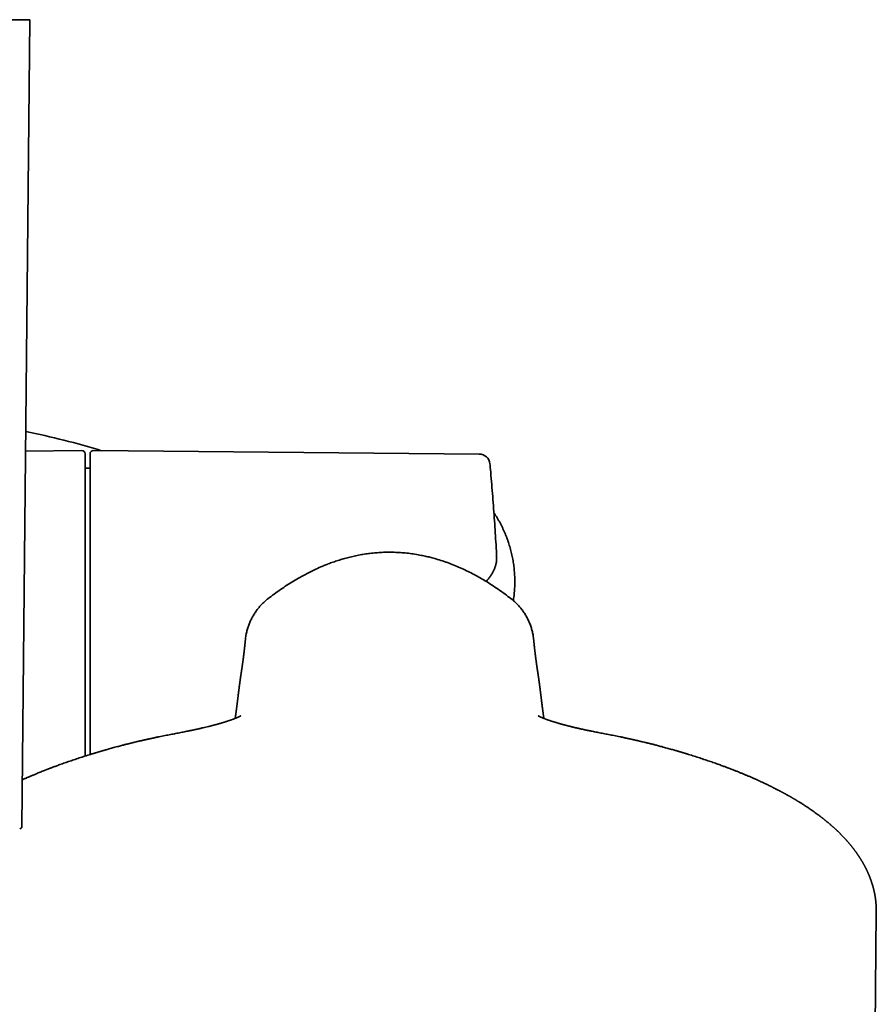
# Model space of a CAD drawing. Header units: millimetres. Extents: x 8 to 768, y 12 to 1489.
# Tile 7 of 13: x 401 to 480, y 623 to 715. Entities that reach past the tile are written whole.
import ezdxf

# ---------------------------------------------------------------- set-up
doc = ezdxf.new("R2010")
doc.units = ezdxf.units.MM

msp = doc.modelspace()

# ---------------------------------------------------------------- linework, layer by layer
at = {"color": 7, "linetype": 'Continuous', "lineweight": 35}
for p, q in [((400.889, 639.923), (401.622, 714.826)), ((406.47, 674.821), (401.23, 674.776)), ((443.352, 674.507), (407.525, 674.82)), ((407.222, 673.201), (406.772, 673.201)), ((435.022, 665.392), (435.022, 665.399)), ((444.962, 664.977), (444.962, 664.977)), ((414.337, 648.399), (413.618, 648.255)), ((456.427, 648.255), (455.708, 648.399)), ((480.026, 612.366), (480.211, 632.01))]:
    msp.add_line(p, q, dxfattribs=at)
for centre, radius, start, end in [((386.872, 605.025), 73, 72.9406, 78.64267), ((406.472, 674.521), 0.3, 0, 90.5), ((407.522, 674.52), 0.3, 89.5, 180), ((443.344, 673.507), 1, 5.21815, 89.5), ((386.872, 605.025), 73, 131.08844, 351.7655), ((400.689, 639.925), 0.2, 270, 359.43903)]:
    msp.add_arc(centre, radius, start, end, dxfattribs=at)
for points, knots in [([(401.622, 714.825), (401.621, 714.825), (401.617, 714.825), (401.586, 714.825), (401.537, 714.825), (401.467, 714.825), (401.379, 714.825), (401.264, 714.825), (401.119, 714.825), (400.94, 714.825), (400.735, 714.825), (400.516, 714.825), (400.287, 714.825), (400.053, 714.825), (399.801, 714.825), (399.532, 714.825), (399.246, 714.825), (398.925, 714.825), (398.566, 714.825), (398.167, 714.825), (397.746, 714.825), (397.328, 714.825), (396.915, 714.825), (396.513, 714.825), (396.097, 714.825), (395.669, 714.825), (395.229, 714.825), (394.751, 714.825), (394.233, 714.825), (393.674, 714.825), (393.102, 714.825), (392.548, 714.825), (392.015, 714.825), (391.505, 714.825), (390.988, 714.825), (390.467, 714.825), (389.94, 714.825), (389.377, 714.825), (388.779, 714.825), (388.146, 714.825), (387.51, 714.825), (386.905, 714.825), (386.332, 714.825), (385.792, 714.825), (385.253, 714.825), (384.717, 714.825), (384.184, 714.825), (383.623, 714.825), (383.035, 714.825), (382.423, 714.825), (381.82, 714.825), (381.256, 714.825), (380.731, 714.825), (380.243, 714.825), (379.765, 714.825), (379.296, 714.825), (378.837, 714.825), (378.363, 714.825), (377.875, 714.825), (377.379, 714.825), (376.9, 714.825), (376.463, 714.825), (376.065, 714.825), (375.704, 714.825), (375.359, 714.825), (375.028, 714.825), (374.714, 714.825), (374.398, 714.825), (374.085, 714.825), (373.779, 714.825), (373.498, 714.825), (373.254, 714.825), (373.044, 714.825), (372.865, 714.825), (372.705, 714.825), (372.564, 714.825), (372.442, 714.825), (372.333, 714.825), (372.241, 714.825), (372.173, 714.825), (372.13, 714.825), (372.125, 714.825), (372.122, 714.825)], [0, 0, 0, 0, 0.011667, 0.023334, 0.035, 0.046667, 0.058334, 0.070001, 0.083751, 0.0975, 0.11125, 0.125, 0.136667, 0.148334, 0.16, 0.171667, 0.183334, 0.195001, 0.208751, 0.2225, 0.23625, 0.25, 0.261667, 0.273334, 0.285, 0.296667, 0.308334, 0.320001, 0.333751, 0.3475, 0.36125, 0.375, 0.386667, 0.398334, 0.41, 0.421667, 0.433334, 0.445001, 0.458751, 0.4725, 0.48625, 0.5, 0.511667, 0.523334, 0.535, 0.546667, 0.558334, 0.570001, 0.583751, 0.5975, 0.61125, 0.625, 0.636667, 0.648334, 0.66, 0.671667, 0.683334, 0.695001, 0.708751, 0.7225, 0.73625, 0.75, 0.761667, 0.773334, 0.785, 0.796667, 0.808334, 0.820001, 0.833751, 0.8475, 0.86125, 0.875, 0.886667, 0.898334, 0.91, 0.921667, 0.933334, 0.945001, 0.958751, 0.9725, 0.98625, 1, 1, 1, 1]), ([(406.772, 646.469), (406.772, 646.515), (406.772, 646.666), (406.772, 646.927), (406.772, 647.249), (406.772, 647.651), (406.772, 648.134), (406.772, 648.701), (406.772, 649.273), (406.772, 649.808), (406.772, 650.306), (406.772, 650.766), (406.772, 651.22), (406.772, 651.729), (406.772, 652.294), (406.772, 652.924), (406.772, 653.556), (406.772, 654.19), (406.772, 654.802), (406.772, 655.39), (406.772, 655.955), (406.772, 656.518), (406.772, 657.04), (406.772, 657.52), (406.772, 657.96), (406.772, 658.406), (406.772, 658.843), (406.772, 659.27), (406.772, 659.678), (406.772, 660.084), (406.772, 660.487), (406.772, 660.888), (406.772, 661.287), (406.772, 661.682), (406.772, 662.122), (406.772, 662.602), (406.772, 663.122), (406.772, 663.633), (406.772, 664.137), (406.772, 664.634), (406.772, 665.123), (406.772, 665.635), (406.772, 666.166), (406.772, 666.714), (406.772, 667.246), (406.772, 667.764), (406.772, 668.267), (406.772, 668.732), (406.772, 669.159), (406.772, 669.552), (406.772, 669.931), (406.772, 670.296), (406.772, 670.649), (406.772, 670.988), (406.772, 671.343), (406.772, 671.71), (406.772, 672.081), (406.772, 672.366), (406.772, 672.577), (406.772, 672.726), (406.772, 672.87), (406.772, 673.007), (406.772, 673.171), (406.772, 673.354), (406.772, 673.549), (406.772, 673.726), (406.772, 673.874), (406.772, 673.998), (406.772, 674.101), (406.772, 674.19), (406.772, 674.279), (406.772, 674.362), (406.772, 674.433), (406.772, 674.484), (406.772, 674.515), (406.772, 674.519), (406.772, 674.521)], [0, 0, 0, 0, 0.003867, 0.012719, 0.021582, 0.030459, 0.045623, 0.060757, 0.075876, 0.090994, 0.102881, 0.114782, 0.126705, 0.137963, 0.153992, 0.170004, 0.186014, 0.20204, 0.218099, 0.2324, 0.246677, 0.260941, 0.275205, 0.286419, 0.297646, 0.30889, 0.320791, 0.331415, 0.342028, 0.352635, 0.36324, 0.373848, 0.384464, 0.395094, 0.405741, 0.420137, 0.434504, 0.448854, 0.463199, 0.477551, 0.491923, 0.506325, 0.523476, 0.540588, 0.557681, 0.574775, 0.591892, 0.60905, 0.623754, 0.638427, 0.653082, 0.667731, 0.682388, 0.697066, 0.711776, 0.73058, 0.749341, 0.768085, 0.776924, 0.785769, 0.794621, 0.803484, 0.81236, 0.827524, 0.842659, 0.857778, 0.872896, 0.884782, 0.896684, 0.908607, 0.919866, 0.935896, 0.951908, 0.967918, 0.983943, 1, 1, 1, 1]), ([(407.222, 674.518), (407.222, 674.517), (407.222, 674.517), (407.222, 674.494), (407.222, 674.461), (407.222, 674.445)], [0, 0, 0, 0, 0.261452, 0.630363, 1, 1, 1, 1]), ([(407.222, 674.445), (407.222, 674.427), (407.222, 674.391), (407.222, 674.316), (407.222, 674.227), (407.222, 674.129), (407.222, 674.027), (407.222, 673.923), (407.222, 673.807), (407.222, 673.683), (407.222, 673.553), (407.222, 673.418), (407.222, 673.276), (407.222, 673.125), (407.222, 672.965), (407.222, 672.797), (407.222, 672.621), (407.222, 672.415), (407.222, 672.176), (407.222, 671.899), (407.222, 671.609), (407.222, 671.305), (407.222, 670.987), (407.222, 670.655), (407.222, 670.287), (407.222, 669.882), (407.222, 669.437), (407.222, 668.974), (407.222, 668.495), (407.222, 667.999), (407.222, 667.511), (407.222, 667.035), (407.222, 666.574), (407.222, 666.104), (407.222, 665.624), (407.222, 665.134), (407.222, 664.634), (407.222, 664.078), (407.222, 663.465), (407.222, 662.791), (407.222, 662.227), (407.222, 661.779), (407.222, 661.451), (407.222, 661.12), (407.222, 660.787), (407.222, 660.372), (407.222, 659.874), (407.222, 659.293), (407.222, 658.708), (407.222, 658.162), (407.222, 657.655), (407.222, 657.188), (407.222, 656.728), (407.222, 656.213), (407.222, 655.643), (407.222, 655.009), (407.222, 654.375), (407.222, 653.741), (407.222, 653.131), (407.222, 652.545), (407.222, 651.985), (407.222, 651.428), (407.222, 650.913), (407.222, 650.439), (407.222, 650.008), (407.222, 649.569), (407.222, 649.141), (407.222, 648.724), (407.222, 648.326), (407.222, 647.932), (407.222, 647.54), (407.222, 647.152), (407.222, 646.842), (407.222, 646.662), (407.222, 646.609)], [0, 0, 0, 0, 0.015014, 0.030001, 0.044975, 0.059947, 0.071718, 0.083501, 0.095303, 0.107795, 0.118947, 0.130087, 0.14122, 0.152352, 0.163487, 0.174631, 0.185789, 0.196965, 0.212076, 0.227157, 0.24222, 0.257278, 0.272343, 0.287428, 0.302546, 0.320549, 0.338511, 0.356453, 0.374397, 0.392364, 0.410375, 0.425809, 0.441211, 0.456594, 0.471972, 0.487357, 0.502764, 0.518205, 0.537943, 0.557636, 0.577312, 0.58659, 0.595873, 0.605165, 0.614469, 0.623786, 0.639703, 0.65559, 0.67146, 0.687329, 0.699807, 0.712299, 0.724814, 0.736632, 0.753457, 0.770264, 0.78707, 0.803892, 0.820748, 0.83576, 0.850747, 0.86572, 0.880692, 0.892463, 0.904248, 0.916051, 0.928543, 0.939695, 0.950835, 0.961969, 0.973101, 0.984236, 0.99538, 1, 1, 1, 1]), ([(444.964, 664.977), (444.96, 665.058), (444.938, 665.513), (444.891, 666.344), (444.824, 667.468), (444.749, 668.592), (444.668, 669.715), (444.581, 670.838), (444.488, 671.961), (444.407, 672.879), (444.355, 673.423), (444.339, 673.592)], [0, 0, 0, 0, 0.028032, 0.158419, 0.288806, 0.419193, 0.549581, 0.679968, 0.810355, 0.940743, 1, 1, 1, 1]), ([(446.516, 660.901), (446.519, 660.923), (446.537, 661.033), (446.563, 661.233), (446.594, 661.502), (446.617, 661.771), (446.635, 662.041), (446.646, 662.312), (446.651, 662.582), (446.65, 662.853), (446.642, 663.123), (446.628, 663.394), (446.607, 663.664), (446.58, 663.933), (446.547, 664.201), (446.508, 664.469), (446.462, 664.736), (446.41, 665.002), (446.352, 665.266), (446.288, 665.529), (446.218, 665.79), (446.141, 666.05), (446.058, 666.308), (445.97, 666.564), (445.875, 666.817), (445.775, 667.069), (445.668, 667.318), (445.556, 667.564), (445.438, 667.808), (445.315, 668.049), (445.185, 668.287), (445.051, 668.522), (444.91, 668.754), (444.798, 668.931), (444.731, 669.03), (444.715, 669.055)], [0, 0, 0, 0, 0.007491, 0.039176, 0.07086, 0.102544, 0.134228, 0.165912, 0.197596, 0.22928, 0.260965, 0.292649, 0.324333, 0.356017, 0.387701, 0.419385, 0.451069, 0.482753, 0.514438, 0.546122, 0.577806, 0.609491, 0.641176, 0.67286, 0.704545, 0.73623, 0.767915, 0.7996, 0.831285, 0.862971, 0.894656, 0.926342, 0.958028, 0.989714, 1, 1, 1, 1]), ([(423.733, 661.067), (423.924, 661.213), (424.307, 661.506), (424.897, 661.926), (425.498, 662.331), (426.112, 662.718), (426.684, 663.053), (427.209, 663.34), (427.685, 663.585), (428.219, 663.842), (428.622, 664.02), (428.889, 664.131), (428.963, 664.162), (429.036, 664.192), (429.11, 664.221), (429.184, 664.251), (429.258, 664.28), (429.457, 664.356), (429.786, 664.478), (430.253, 664.635), (430.736, 664.782), (431.238, 664.918), (431.756, 665.041), (432.281, 665.146), (432.81, 665.233), (433.345, 665.303), (433.892, 665.354), (434.453, 665.387), (434.831, 665.391), (435.022, 665.393)], [0, 0, 0, 0, 0.0586994, 0.1174874, 0.1763618, 0.2353276, 0.2943843, 0.3377522, 0.3811744, 0.4246534, 0.4821258, 0.488583, 0.4950413, 0.5015008, 0.5079615, 0.5144235, 0.5208867, 0.5273512, 0.566251, 0.6062279, 0.6472803, 0.6894092, 0.7326163, 0.7768989, 0.8196346, 0.8633247, 0.9079622, 0.9535278, 1, 1, 1, 1]), ([(435.022, 665.393), (435.215, 665.391), (435.603, 665.386), (436.189, 665.351), (436.783, 665.294), (437.384, 665.212), (437.934, 665.114), (438.434, 665.007), (438.883, 664.898), (439.382, 664.761), (439.755, 664.646), (440.004, 664.563), (440.082, 664.537), (440.16, 664.51), (440.238, 664.483), (440.316, 664.455), (440.569, 664.364), (440.995, 664.201), (441.586, 663.951), (442.167, 663.681), (442.738, 663.393), (443.299, 663.088), (443.882, 662.748), (444.487, 662.37), (445.109, 661.953), (445.718, 661.52), (446.114, 661.218), (446.312, 661.067)], [0, 0, 0, 0, 0.046837, 0.094473, 0.142883, 0.192042, 0.241944, 0.279008, 0.316464, 0.35431, 0.404857, 0.411526, 0.418206, 0.424898, 0.4316, 0.438315, 0.44504, 0.4972, 0.549286, 0.601297, 0.653226, 0.705076, 0.756854, 0.817786, 0.878619, 0.939357, 1, 1, 1, 1]), ([(444.029, 662.722), (444.033, 662.726), (444.075, 662.771), (444.149, 662.856), (444.25, 662.978), (444.343, 663.101), (444.431, 663.224), (444.511, 663.347), (444.585, 663.471), (444.652, 663.595), (444.712, 663.719), (444.766, 663.843), (444.813, 663.968), (444.855, 664.092), (444.889, 664.217), (444.918, 664.342), (444.94, 664.467), (444.956, 664.593), (444.966, 664.719), (444.968, 664.844), (444.968, 664.931), (444.965, 664.975), (444.964, 664.978)], [0, 0, 0, 0, 0.006755, 0.069101, 0.130698, 0.191432, 0.251209, 0.309957, 0.367639, 0.424248, 0.479809, 0.534373, 0.588016, 0.640829, 0.69292, 0.744404, 0.795403, 0.846044, 0.896457, 0.946775, 0.997132, 1, 1, 1, 1]), ([(443.986, 662.678), (443.989, 662.681), (444.008, 662.699), (444.03, 662.722), (444.047, 662.742), (444.052, 662.748)], [0, 0, 0, 0, 0.134006, 0.75327, 1, 1, 1, 1]), ([(444.029, 662.722), (444.035, 662.729), (444.046, 662.74), (444.055, 662.751), (444.058, 662.755)], [0, 0, 0, 0, 0.624538, 1, 1, 1, 1]), ([(423.735, 661.07), (423.715, 661.055), (423.649, 661.003), (423.538, 660.911), (423.403, 660.793), (423.273, 660.669), (423.146, 660.542), (423.023, 660.409), (422.904, 660.273), (422.789, 660.133), (422.679, 659.988), (422.574, 659.84), (422.474, 659.688), (422.378, 659.533), (422.288, 659.374), (422.203, 659.213), (422.123, 659.048), (422.049, 658.881), (421.98, 658.71), (421.917, 658.538), (421.86, 658.363), (421.808, 658.187), (421.763, 658.008), (421.733, 657.875), (421.719, 657.801), (421.717, 657.787)], [0, 0, 0, 0, 0.01869, 0.064098, 0.109617, 0.15524, 0.200961, 0.246774, 0.292674, 0.338656, 0.384718, 0.430854, 0.477063, 0.523341, 0.569685, 0.616095, 0.662567, 0.709101, 0.755694, 0.802346, 0.849054, 0.89582, 0.942641, 0.989517, 1, 1, 1, 1]), ([(448.347, 657.683), (448.345, 657.694), (448.334, 657.766), (448.306, 657.899), (448.264, 658.082), (448.215, 658.263), (448.16, 658.443), (448.098, 658.622), (448.03, 658.798), (447.956, 658.972), (447.876, 659.144), (447.79, 659.313), (447.698, 659.479), (447.6, 659.642), (447.497, 659.802), (447.387, 659.959), (447.272, 660.112), (447.152, 660.261), (447.026, 660.406), (446.894, 660.547), (446.758, 660.684), (446.616, 660.816), (446.469, 660.943), (446.367, 661.027), (446.313, 661.068), (446.31, 661.07)], [0, 0, 0, 0, 0.007903, 0.054316, 0.100786, 0.147315, 0.193903, 0.240553, 0.287267, 0.334045, 0.38089, 0.427805, 0.474793, 0.521856, 0.568998, 0.616223, 0.663536, 0.710942, 0.758446, 0.806055, 0.853778, 0.901622, 0.949599, 0.997722, 1, 1, 1, 1]), ([(421.643, 657.284), (421.643, 657.28), (421.641, 657.266), (421.639, 657.244), (421.636, 657.217), (421.634, 657.193), (421.632, 657.171), (421.63, 657.151), (421.628, 657.133), (421.627, 657.118), (421.625, 657.104), (421.624, 657.092), (421.623, 657.082), (421.622, 657.07), (421.621, 657.056), (421.619, 657.037), (421.617, 657.015), (421.614, 656.989), (421.611, 656.962), (421.608, 656.933), (421.605, 656.904), (421.602, 656.874), (421.599, 656.843), (421.595, 656.81), (421.592, 656.779), (421.589, 656.75), (421.586, 656.721), (421.583, 656.694), (421.58, 656.669), (421.578, 656.645), (421.575, 656.621), (421.572, 656.596), (421.569, 656.569), (421.566, 656.542), (421.563, 656.513), (421.56, 656.484), (421.557, 656.457), (421.554, 656.431), (421.551, 656.404), (421.548, 656.378), (421.544, 656.345), (421.54, 656.307), (421.535, 656.263), (421.53, 656.221), (421.525, 656.18), (421.519, 656.13), (421.512, 656.07), (421.506, 656.014), (421.501, 655.974), (421.498, 655.947), (421.494, 655.92), (421.491, 655.893), (421.488, 655.868), (421.485, 655.844), (421.482, 655.818), (421.478, 655.792), (421.475, 655.769), (421.473, 655.747), (421.471, 655.729), (421.468, 655.712), (421.466, 655.696), (421.465, 655.682), (421.463, 655.669), (421.461, 655.658), (421.46, 655.647), (421.459, 655.637), (421.457, 655.626), (421.456, 655.614), (421.454, 655.602), (421.453, 655.588), (421.451, 655.574), (421.449, 655.558), (421.447, 655.542), (421.444, 655.525), (421.441, 655.497), (421.436, 655.459), (421.43, 655.413), (421.424, 655.368), (421.418, 655.328), (421.413, 655.29), (421.409, 655.257), (421.404, 655.224), (421.4, 655.192), (421.396, 655.161), (421.392, 655.131), (421.388, 655.102), (421.384, 655.075), (421.38, 655.051), (421.377, 655.029), (421.374, 655.006), (421.371, 654.983), (421.367, 654.959), (421.364, 654.934), (421.36, 654.906), (421.356, 654.877), (421.351, 654.844), (421.346, 654.811), (421.341, 654.777), (421.336, 654.743), (421.331, 654.705), (421.325, 654.664), (421.318, 654.619), (421.311, 654.573), (421.306, 654.535), (421.301, 654.504), (421.298, 654.482), (421.294, 654.46), (421.291, 654.439), (421.288, 654.419), (421.285, 654.398), (421.282, 654.377), (421.279, 654.357), (421.276, 654.337), (421.273, 654.319), (421.271, 654.302), (421.268, 654.286), (421.266, 654.272), (421.264, 654.259), (421.263, 654.248), (421.261, 654.238), (421.26, 654.228), (421.258, 654.217), (421.256, 654.203), (421.254, 654.188), (421.251, 654.172), (421.248, 654.155), (421.246, 654.136), (421.243, 654.116), (421.239, 654.094), (421.235, 654.068), (421.231, 654.036), (421.226, 654.002), (421.221, 653.968), (421.216, 653.937), (421.212, 653.908), (421.208, 653.882), (421.204, 653.857), (421.2, 653.831), (421.196, 653.804), (421.192, 653.776), (421.188, 653.745), (421.183, 653.713), (421.178, 653.678), (421.173, 653.643), (421.168, 653.609), (421.163, 653.57), (421.157, 653.526), (421.15, 653.478), (421.143, 653.43), (421.137, 653.382), (421.13, 653.335), (421.125, 653.297), (421.121, 653.269), (421.119, 653.25), (421.116, 653.231), (421.114, 653.212), (421.111, 653.194), (421.109, 653.175), (421.106, 653.156), (421.103, 653.135), (421.1, 653.112), (421.097, 653.087), (421.094, 653.062), (421.09, 653.034), (421.086, 653.006), (421.082, 652.976), (421.078, 652.944), (421.074, 652.913), (421.07, 652.882), (421.066, 652.852), (421.061, 652.814), (421.055, 652.767), (421.049, 652.716), (421.043, 652.67), (421.038, 652.628), (421.032, 652.585), (421.027, 652.542), (421.022, 652.499), (421.016, 652.458), (421.011, 652.418), (421.007, 652.382), (421.003, 652.352), (421, 652.327), (420.997, 652.303), (420.994, 652.279), (420.992, 652.257), (420.989, 652.237), (420.987, 652.218), (420.984, 652.2), (420.982, 652.181), (420.98, 652.16), (420.977, 652.138), (420.974, 652.114), (420.971, 652.088), (420.967, 652.061), (420.964, 652.033), (420.961, 652.006), (420.957, 651.976), (420.953, 651.945), (420.949, 651.913), (420.945, 651.881), (420.942, 651.855), (420.94, 651.833), (420.937, 651.815), (420.935, 651.796), (420.932, 651.776), (420.93, 651.754), (420.927, 651.731), (420.924, 651.708), (420.921, 651.684), (420.918, 651.659), (420.915, 651.636), (420.913, 651.615), (420.911, 651.597), (420.909, 651.582), (420.907, 651.569), (420.906, 651.557), (420.904, 651.546), (420.903, 651.536), (420.902, 651.525), (420.9, 651.512), (420.898, 651.497), (420.896, 651.479), (420.894, 651.461), (420.891, 651.439), (420.888, 651.415), (420.885, 651.391), (420.882, 651.367), (420.879, 651.344), (420.876, 651.323), (420.874, 651.303), (420.872, 651.284), (420.869, 651.265), (420.867, 651.245), (420.864, 651.224), (420.861, 651.201), (420.858, 651.176), (420.855, 651.15), (420.851, 651.123), (420.848, 651.096), (420.844, 651.069), (420.841, 651.043), (420.838, 651.019), (420.835, 650.996), (420.832, 650.972), (420.829, 650.946), (420.825, 650.917), (420.821, 650.887), (420.817, 650.856), (420.813, 650.825), (420.809, 650.795), (420.805, 650.767), (420.802, 650.741), (420.799, 650.716), (420.795, 650.692), (420.792, 650.667), (420.789, 650.641), (420.785, 650.613), (420.781, 650.585), (420.777, 650.556), (420.773, 650.525), (420.769, 650.491), (420.764, 650.457), (420.76, 650.424), (420.755, 650.392), (420.751, 650.359), (420.746, 650.325), (420.742, 650.291), (420.737, 650.257), (420.733, 650.223), (420.728, 650.189), (420.723, 650.153), (420.718, 650.117), (420.714, 650.085), (420.71, 650.058), (420.707, 650.036), (420.704, 650.015), (420.702, 649.996), (420.7, 649.979), (420.698, 649.969), (420.698, 649.965), (420.698, 649.964)], [0, 0, 0, 0, 0.001642, 0.005248, 0.008605, 0.011713, 0.014523, 0.017093, 0.019423, 0.021514, 0.023365, 0.024976, 0.026359, 0.027723, 0.02999, 0.032406, 0.035913, 0.039694, 0.043749, 0.048078, 0.052497, 0.056796, 0.061796, 0.066624, 0.071279, 0.075761, 0.080032, 0.083995, 0.087728, 0.091251, 0.094814, 0.098562, 0.102432, 0.106491, 0.11079, 0.115331, 0.119067, 0.122952, 0.126965, 0.130938, 0.134837, 0.14161, 0.148143, 0.154435, 0.160578, 0.16664, 0.17724, 0.187581, 0.191573, 0.195528, 0.199597, 0.203863, 0.207418, 0.211099, 0.214907, 0.218841, 0.222819, 0.225765, 0.228532, 0.231121, 0.233533, 0.235766, 0.237641, 0.239369, 0.24095, 0.242425, 0.244051, 0.245877, 0.247901, 0.249931, 0.252128, 0.254492, 0.257023, 0.259721, 0.262524, 0.269918, 0.277131, 0.284163, 0.291015, 0.296438, 0.301753, 0.306957, 0.312053, 0.317038, 0.321868, 0.326482, 0.330881, 0.334647, 0.338244, 0.341888, 0.345688, 0.349643, 0.353755, 0.358021, 0.363196, 0.368555, 0.374055, 0.379696, 0.385479, 0.391403, 0.398567, 0.405926, 0.413482, 0.421235, 0.424987, 0.428728, 0.432331, 0.43579, 0.439107, 0.442282, 0.445839, 0.449198, 0.452359, 0.455322, 0.458086, 0.460651, 0.463018, 0.465187, 0.466752, 0.468233, 0.469838, 0.471598, 0.473785, 0.476172, 0.478758, 0.481545, 0.48453, 0.487716, 0.491101, 0.494683, 0.500289, 0.505658, 0.510792, 0.51569, 0.519621, 0.523385, 0.526991, 0.530657, 0.534475, 0.538448, 0.542574, 0.54729, 0.55218, 0.557052, 0.561835, 0.56653, 0.573355, 0.579985, 0.586489, 0.592901, 0.599222, 0.605419, 0.60796, 0.610465, 0.612932, 0.615362, 0.617755, 0.620123, 0.622609, 0.625252, 0.62819, 0.6313, 0.634583, 0.638039, 0.641662, 0.645257, 0.649401, 0.65336, 0.657133, 0.660726, 0.664245, 0.671061, 0.677758, 0.682667, 0.687691, 0.69283, 0.697938, 0.702883, 0.707666, 0.712349, 0.717106, 0.719937, 0.722798, 0.72568, 0.728426, 0.730974, 0.733324, 0.735357, 0.737365, 0.739525, 0.741839, 0.744305, 0.747087, 0.750042, 0.753081, 0.75614, 0.75922, 0.76232, 0.766, 0.769654, 0.773104, 0.776336, 0.778369, 0.780348, 0.782456, 0.784714, 0.787122, 0.789681, 0.79223, 0.794912, 0.797718, 0.800392, 0.802822, 0.804642, 0.806297, 0.807786, 0.809109, 0.810267, 0.811317, 0.812507, 0.814006, 0.815707, 0.817608, 0.819709, 0.822011, 0.824811, 0.827606, 0.830264, 0.832786, 0.835171, 0.83742, 0.839532, 0.841508, 0.843687, 0.846055, 0.848632, 0.85142, 0.854417, 0.857531, 0.860511, 0.863619, 0.866548, 0.869299, 0.871872, 0.874309, 0.877513, 0.880867, 0.884373, 0.88803, 0.891745, 0.895208, 0.898473, 0.90154, 0.90441, 0.907286, 0.910305, 0.913467, 0.916772, 0.92022, 0.923811, 0.927409, 0.931833, 0.936083, 0.94016, 0.944137, 0.948268, 0.952572, 0.95705, 0.961306, 0.965696, 0.970216, 0.974868, 0.97965, 0.984521, 0.987634, 0.990564, 0.993313, 0.995879, 0.998264, 0.999726, 1, 1, 1, 1]), ([(421.645, 657.284), (421.646, 657.303), (421.657, 657.468), (421.687, 657.63), (421.714, 657.774)], [0, 0, 0, 0, 0.115105, 1, 1, 1, 1]), ([(448.346, 657.682), (448.359, 657.605), (448.383, 657.473), (448.395, 657.34), (448.399, 657.284)], [0, 0, 0, 0, 0.585535, 1, 1, 1, 1]), ([(449.347, 649.964), (449.347, 649.965), (449.346, 649.971), (449.345, 649.984), (449.342, 650.003), (449.339, 650.023), (449.337, 650.044), (449.333, 650.067), (449.33, 650.091), (449.327, 650.116), (449.323, 650.146), (449.318, 650.18), (449.313, 650.217), (449.308, 650.254), (449.303, 650.29), (449.299, 650.325), (449.294, 650.359), (449.29, 650.391), (449.285, 650.422), (449.281, 650.455), (449.276, 650.489), (449.272, 650.524), (449.267, 650.561), (449.262, 650.598), (449.258, 650.629), (449.254, 650.655), (449.251, 650.677), (449.249, 650.697), (449.246, 650.718), (449.243, 650.738), (449.24, 650.762), (449.237, 650.788), (449.233, 650.818), (449.229, 650.849), (449.225, 650.88), (449.221, 650.908), (449.218, 650.934), (449.215, 650.956), (449.212, 650.978), (449.209, 651), (449.206, 651.022), (449.204, 651.045), (449.201, 651.069), (449.197, 651.093), (449.194, 651.12), (449.191, 651.146), (449.187, 651.173), (449.184, 651.197), (449.181, 651.22), (449.179, 651.241), (449.176, 651.259), (449.174, 651.277), (449.172, 651.295), (449.169, 651.315), (449.167, 651.336), (449.164, 651.358), (449.161, 651.382), (449.158, 651.404), (449.156, 651.425), (449.153, 651.443), (449.151, 651.46), (449.149, 651.476), (449.147, 651.491), (449.146, 651.504), (449.144, 651.515), (449.143, 651.526), (449.142, 651.535), (449.141, 651.544), (449.14, 651.553), (449.138, 651.564), (449.137, 651.576), (449.135, 651.59), (449.133, 651.605), (449.131, 651.621), (449.129, 651.639), (449.127, 651.658), (449.124, 651.681), (449.121, 651.706), (449.118, 651.732), (449.115, 651.757), (449.112, 651.781), (449.109, 651.802), (449.107, 651.823), (449.104, 651.846), (449.101, 651.872), (449.097, 651.903), (449.093, 651.935), (449.089, 651.968), (449.085, 652.001), (449.081, 652.034), (449.077, 652.067), (449.073, 652.099), (449.069, 652.129), (449.066, 652.158), (449.063, 652.181), (449.06, 652.201), (449.058, 652.218), (449.056, 652.234), (449.054, 652.251), (449.052, 652.27), (449.049, 652.289), (449.047, 652.31), (449.044, 652.331), (449.041, 652.357), (449.037, 652.388), (449.033, 652.424), (449.028, 652.46), (449.023, 652.498), (449.018, 652.54), (449.013, 652.585), (449.007, 652.63), (449.001, 652.674), (448.996, 652.717), (448.991, 652.755), (448.987, 652.788), (448.983, 652.817), (448.979, 652.846), (448.976, 652.875), (448.972, 652.903), (448.969, 652.93), (448.965, 652.956), (448.962, 652.982), (448.958, 653.009), (448.955, 653.036), (448.951, 653.064), (448.947, 653.091), (448.944, 653.117), (448.941, 653.141), (448.938, 653.163), (448.935, 653.184), (448.932, 653.204), (448.929, 653.232), (448.924, 653.268), (448.918, 653.311), (448.912, 653.355), (448.906, 653.4), (448.9, 653.445), (448.893, 653.489), (448.887, 653.534), (448.881, 653.58), (448.875, 653.622), (448.869, 653.659), (448.865, 653.691), (448.86, 653.722), (448.856, 653.753), (448.852, 653.782), (448.848, 653.81), (448.844, 653.836), (448.84, 653.86), (448.837, 653.885), (448.833, 653.909), (448.829, 653.935), (448.825, 653.962), (448.821, 653.989), (448.817, 654.018), (448.813, 654.044), (448.809, 654.07), (448.806, 654.092), (448.802, 654.114), (448.799, 654.135), (448.796, 654.154), (448.794, 654.173), (448.791, 654.189), (448.789, 654.205), (448.787, 654.219), (448.785, 654.232), (448.783, 654.244), (448.781, 654.257), (448.779, 654.271), (448.776, 654.287), (448.774, 654.305), (448.771, 654.323), (448.768, 654.343), (448.765, 654.363), (448.762, 654.385), (448.758, 654.407), (448.755, 654.431), (448.751, 654.455), (448.748, 654.48), (448.744, 654.504), (448.74, 654.529), (448.737, 654.553), (448.733, 654.578), (448.729, 654.601), (448.725, 654.631), (448.72, 654.667), (448.714, 654.708), (448.708, 654.746), (448.703, 654.782), (448.698, 654.816), (448.693, 654.849), (448.689, 654.881), (448.684, 654.912), (448.68, 654.941), (448.676, 654.967), (448.673, 654.991), (448.67, 655.013), (448.667, 655.036), (448.663, 655.058), (448.66, 655.082), (448.657, 655.106), (448.653, 655.132), (448.649, 655.162), (448.644, 655.198), (448.639, 655.238), (448.633, 655.28), (448.627, 655.323), (448.621, 655.366), (448.616, 655.41), (448.61, 655.453), (448.605, 655.489), (448.602, 655.516), (448.599, 655.534), (448.597, 655.551), (448.595, 655.567), (448.593, 655.581), (448.591, 655.595), (448.59, 655.608), (448.588, 655.619), (448.587, 655.63), (448.586, 655.639), (448.585, 655.649), (448.583, 655.659), (448.582, 655.671), (448.58, 655.684), (448.578, 655.699), (448.576, 655.714), (448.574, 655.73), (448.572, 655.747), (448.57, 655.764), (448.568, 655.783), (448.565, 655.807), (448.561, 655.837), (448.557, 655.87), (448.553, 655.9), (448.55, 655.928), (448.546, 655.955), (448.542, 655.994), (448.535, 656.046), (448.528, 656.112), (448.521, 656.167), (448.516, 656.212), (448.512, 656.247), (448.508, 656.283), (448.503, 656.319), (448.499, 656.357), (448.495, 656.392), (448.492, 656.423), (448.489, 656.449), (448.486, 656.475), (448.483, 656.5), (448.48, 656.523), (448.478, 656.546), (448.475, 656.569), (448.473, 656.594), (448.47, 656.619), (448.467, 656.644), (448.465, 656.668), (448.462, 656.694), (448.459, 656.721), (448.456, 656.751), (448.452, 656.783), (448.449, 656.817), (448.445, 656.853), (448.441, 656.89), (448.437, 656.925), (448.434, 656.955), (448.432, 656.981), (448.429, 657.005), (448.427, 657.025), (448.426, 657.04), (448.425, 657.051), (448.424, 657.062), (448.423, 657.072), (448.422, 657.082), (448.421, 657.093), (448.419, 657.105), (448.418, 657.119), (448.416, 657.136), (448.415, 657.154), (448.413, 657.175), (448.41, 657.198), (448.408, 657.222), (448.405, 657.247), (448.403, 657.268), (448.402, 657.281), (448.402, 657.284)], [0, 0, 0, 0, 0.000305, 0.002603, 0.005087, 0.007758, 0.010616, 0.01366, 0.016891, 0.020219, 0.023489, 0.028595, 0.033546, 0.038341, 0.04298, 0.047447, 0.051666, 0.055718, 0.059617, 0.063601, 0.067829, 0.072231, 0.076803, 0.081308, 0.085583, 0.088256, 0.090831, 0.093306, 0.095685, 0.098113, 0.100684, 0.103957, 0.107435, 0.111117, 0.114808, 0.118348, 0.121023, 0.123605, 0.126094, 0.128539, 0.131142, 0.133657, 0.136319, 0.139128, 0.142084, 0.145182, 0.148147, 0.150911, 0.153473, 0.155834, 0.157772, 0.159696, 0.161757, 0.163954, 0.166287, 0.168758, 0.171364, 0.174108, 0.176238, 0.178288, 0.180198, 0.18197, 0.183602, 0.185095, 0.186375, 0.187531, 0.188564, 0.189477, 0.190434, 0.191648, 0.193017, 0.19454, 0.196217, 0.198048, 0.200034, 0.202173, 0.204414, 0.207543, 0.210494, 0.213265, 0.215859, 0.218274, 0.22051, 0.222676, 0.225838, 0.229219, 0.232818, 0.236507, 0.240242, 0.243948, 0.247624, 0.251261, 0.254703, 0.257896, 0.260841, 0.262784, 0.264601, 0.266435, 0.268415, 0.27054, 0.272768, 0.275136, 0.277558, 0.27996, 0.284197, 0.288367, 0.292485, 0.29669, 0.30186, 0.307209, 0.312589, 0.317842, 0.32297, 0.328037, 0.331482, 0.334961, 0.338472, 0.342037, 0.345768, 0.34883, 0.352007, 0.355298, 0.358703, 0.362111, 0.365735, 0.369167, 0.372409, 0.375459, 0.378318, 0.380986, 0.383605, 0.386268, 0.391832, 0.397583, 0.403492, 0.409487, 0.415562, 0.421609, 0.427785, 0.434128, 0.440639, 0.445072, 0.449579, 0.454028, 0.45832, 0.462456, 0.466434, 0.470042, 0.47351, 0.476958, 0.480556, 0.484304, 0.488317, 0.49249, 0.496823, 0.501315, 0.504957, 0.508609, 0.512063, 0.515311, 0.518413, 0.5213, 0.523973, 0.526431, 0.528675, 0.530704, 0.532518, 0.534618, 0.536949, 0.539511, 0.542305, 0.54533, 0.548586, 0.551868, 0.555356, 0.559049, 0.562949, 0.567054, 0.570964, 0.575039, 0.57913, 0.583168, 0.587154, 0.591086, 0.594966, 0.601942, 0.608741, 0.615363, 0.621126, 0.626747, 0.632226, 0.637562, 0.642707, 0.647639, 0.651689, 0.655584, 0.659324, 0.662913, 0.666553, 0.670298, 0.674209, 0.678287, 0.682533, 0.688806, 0.695253, 0.701873, 0.708666, 0.715635, 0.722309, 0.729145, 0.736146, 0.738941, 0.741711, 0.744321, 0.746765, 0.749041, 0.751151, 0.753093, 0.754869, 0.756477, 0.757919, 0.75927, 0.760734, 0.762617, 0.764673, 0.7669, 0.769299, 0.771668, 0.774183, 0.776844, 0.779652, 0.782503, 0.787915, 0.79308, 0.797482, 0.801687, 0.805697, 0.809662, 0.819262, 0.829088, 0.839139, 0.84425, 0.849441, 0.854792, 0.86031, 0.865996, 0.871848, 0.875875, 0.879812, 0.8836, 0.887239, 0.890728, 0.894068, 0.897259, 0.901147, 0.904913, 0.908556, 0.912147, 0.915951, 0.919994, 0.924276, 0.929229, 0.934392, 0.939764, 0.945346, 0.951139, 0.955198, 0.959025, 0.962618, 0.965976, 0.967641, 0.969242, 0.970778, 0.972249, 0.973656, 0.975088, 0.976764, 0.978694, 0.98088, 0.98332, 0.986016, 0.988966, 0.991982, 0.995225, 0.998695, 1, 1, 1, 1]), ([(421.17, 650.178), (421.165, 650.176), (421.154, 650.169), (421.134, 650.159), (421.112, 650.147), (421.094, 650.138), (421.075, 650.129), (421.054, 650.118), (421.03, 650.107), (421.008, 650.097), (420.991, 650.089), (420.975, 650.081), (420.957, 650.073), (420.935, 650.063), (420.91, 650.052), (420.883, 650.04), (420.855, 650.028), (420.823, 650.015), (420.787, 650), (420.746, 649.983), (420.704, 649.966), (420.666, 649.952), (420.631, 649.938), (420.596, 649.924), (420.548, 649.906), (420.489, 649.884), (420.421, 649.86), (420.351, 649.835), (420.279, 649.81), (420.202, 649.783), (420.12, 649.756), (420.037, 649.728), (419.962, 649.704), (419.894, 649.682), (419.83, 649.662), (419.762, 649.641), (419.685, 649.617), (419.603, 649.592), (419.52, 649.567), (419.439, 649.543), (419.359, 649.52), (419.275, 649.495), (419.185, 649.47), (419.099, 649.446), (419.02, 649.424), (418.954, 649.405), (418.893, 649.389), (418.845, 649.376), (418.808, 649.366), (418.779, 649.358), (418.75, 649.35), (418.716, 649.341), (418.674, 649.33), (418.625, 649.317), (418.563, 649.301), (418.488, 649.282), (418.402, 649.26), (418.311, 649.237), (418.165, 649.201), (417.96, 649.151), (417.747, 649.1), (417.581, 649.062), (417.467, 649.036), (417.356, 649.011), (417.26, 648.99), (417.183, 648.973), (417.124, 648.96), (417.075, 648.949), (417.034, 648.94), (417.003, 648.934), (416.975, 648.928), (416.942, 648.921), (416.894, 648.91), (416.827, 648.896), (416.742, 648.878), (416.637, 648.856), (416.514, 648.831), (416.37, 648.802), (416.267, 648.781), (416.212, 648.77)], [0, 0, 0, 0, 0.012231, 0.028116, 0.041609, 0.052089, 0.060302, 0.070687, 0.083632, 0.092844, 0.100173, 0.106015, 0.112982, 0.121544, 0.131252, 0.140148, 0.150854, 0.160632, 0.172184, 0.185633, 0.198865, 0.209811, 0.218847, 0.228431, 0.239502, 0.257338, 0.274578, 0.29102, 0.307872, 0.325607, 0.344224, 0.362586, 0.379177, 0.39256, 0.404814, 0.418404, 0.433869, 0.450813, 0.466948, 0.481907, 0.497182, 0.512228, 0.528779, 0.546848, 0.558983, 0.571527, 0.582386, 0.590987, 0.59733, 0.601702, 0.606272, 0.612144, 0.619317, 0.627792, 0.63757, 0.650768, 0.66557, 0.680838, 0.696401, 0.737338, 0.780181, 0.797533, 0.81518, 0.832878, 0.848587, 0.858855, 0.867714, 0.875165, 0.881207, 0.885839, 0.889231, 0.893569, 0.900622, 0.910393, 0.92288, 0.938085, 0.956006, 0.976645, 1, 1, 1, 1]), ([(421.232, 650.215), (421.231, 650.215), (421.231, 650.215), (421.229, 650.213), (421.225, 650.21), (421.22, 650.207), (421.215, 650.204), (421.208, 650.2), (421.199, 650.195), (421.187, 650.187), (421.176, 650.182), (421.171, 650.179)], [0, 0, 0, 0, 0.105686, 0.232332, 0.35729, 0.440515, 0.526076, 0.614228, 0.72205, 0.860066, 1, 1, 1, 1]), ([(448.874, 650.179), (448.869, 650.182), (448.859, 650.187), (448.847, 650.194), (448.837, 650.2), (448.829, 650.205), (448.823, 650.209), (448.819, 650.211), (448.815, 650.214), (448.813, 650.215), (448.813, 650.215), (448.813, 650.215)], [0, 0, 0, 0, 0.1309884, 0.2595877, 0.3579459, 0.4341958, 0.5082283, 0.6526852, 0.8164463, 0.9742842, 1, 1, 1, 1]), ([(453.833, 648.77), (453.778, 648.781), (453.675, 648.802), (453.531, 648.831), (453.407, 648.856), (453.303, 648.878), (453.218, 648.896), (453.154, 648.91), (453.109, 648.919), (453.081, 648.925), (453.061, 648.93), (453.045, 648.933), (453.028, 648.937), (453.007, 648.941), (452.973, 648.949), (452.925, 648.959), (452.86, 648.973), (452.78, 648.991), (452.688, 649.011), (452.587, 649.034), (452.483, 649.058), (452.381, 649.081), (452.273, 649.106), (452.158, 649.133), (452.038, 649.162), (451.922, 649.19), (451.81, 649.218), (451.701, 649.245), (451.597, 649.272), (451.504, 649.296), (451.424, 649.316), (451.359, 649.333), (451.308, 649.347), (451.272, 649.357), (451.243, 649.364), (451.213, 649.372), (451.173, 649.383), (451.123, 649.397), (451.05, 649.417), (450.96, 649.441), (450.86, 649.47), (450.77, 649.495), (450.686, 649.52), (450.599, 649.545), (450.504, 649.573), (450.401, 649.604), (450.303, 649.634), (450.222, 649.66), (450.153, 649.682), (450.09, 649.702), (450.022, 649.724), (449.939, 649.751), (449.846, 649.782), (449.749, 649.815), (449.659, 649.847), (449.573, 649.878), (449.494, 649.907), (449.426, 649.933), (449.364, 649.957), (449.301, 649.982), (449.24, 650.008), (449.183, 650.032), (449.131, 650.054), (449.09, 650.072), (449.063, 650.084), (449.047, 650.092), (449.028, 650.1), (449.008, 650.11), (448.988, 650.12), (448.971, 650.128), (448.957, 650.135), (448.942, 650.143), (448.924, 650.152), (448.905, 650.162), (448.888, 650.171), (448.878, 650.176), (448.874, 650.178)], [0, 0, 0, 0, 0.023355, 0.043994, 0.061915, 0.07712, 0.089607, 0.099378, 0.105331, 0.10948, 0.111856, 0.113946, 0.116562, 0.119704, 0.123372, 0.131465, 0.141326, 0.152955, 0.167376, 0.183475, 0.199556, 0.215393, 0.230988, 0.250526, 0.269668, 0.288415, 0.306767, 0.324723, 0.342284, 0.35843, 0.371889, 0.383009, 0.391792, 0.398239, 0.401751, 0.406937, 0.413925, 0.422715, 0.433304, 0.452962, 0.471091, 0.487694, 0.502784, 0.518096, 0.536935, 0.557605, 0.577786, 0.595051, 0.607052, 0.62011, 0.634546, 0.650358, 0.673876, 0.696061, 0.716893, 0.73815, 0.760501, 0.777998, 0.793323, 0.813539, 0.834577, 0.851008, 0.870044, 0.890062, 0.896377, 0.902599, 0.910699, 0.920676, 0.930561, 0.938721, 0.945213, 0.953212, 0.963558, 0.97597, 0.990104, 1, 1, 1, 1]), ([(413.622, 648.256), (413.574, 648.246), (413.477, 648.226), (413.337, 648.196), (413.21, 648.17), (413.105, 648.147), (413.02, 648.129), (412.951, 648.114), (412.889, 648.101), (412.822, 648.086), (412.744, 648.069), (412.654, 648.05), (412.55, 648.027), (412.438, 648.002), (412.324, 647.976), (412.195, 647.947), (412.058, 647.916), (411.916, 647.884), (411.791, 647.855), (411.651, 647.822), (411.485, 647.783), (411.327, 647.745), (411.201, 647.714), (411.114, 647.693), (411.034, 647.673), (410.969, 647.658), (410.922, 647.646), (410.889, 647.638), (410.862, 647.631), (410.833, 647.624), (410.794, 647.614), (410.744, 647.602), (410.672, 647.584), (410.577, 647.559), (410.453, 647.528), (410.309, 647.491), (410.143, 647.447), (409.957, 647.398), (409.826, 647.363), (409.757, 647.344)], [0, 0, 0, 0, 0.036438, 0.073672, 0.105659, 0.132396, 0.15388, 0.170109, 0.184712, 0.2013, 0.221148, 0.244258, 0.270632, 0.300245, 0.330145, 0.358332, 0.399161, 0.435752, 0.468099, 0.496225, 0.54394, 0.597059, 0.619408, 0.642595, 0.66467, 0.682595, 0.693386, 0.701772, 0.708058, 0.714889, 0.724894, 0.738075, 0.754434, 0.781191, 0.813606, 0.851687, 0.895441, 0.944876, 1, 1, 1, 1]), ([(416.212, 648.77), (416.061, 648.74), (415.756, 648.679), (415.286, 648.585), (414.811, 648.492), (414.49, 648.429), (414.332, 648.398)], [0, 0, 0, 0, 0.248459, 0.501852, 0.754374, 1, 1, 1, 1]), ([(455.713, 648.398), (455.555, 648.429), (455.234, 648.492), (454.759, 648.585), (454.289, 648.679), (453.984, 648.74), (453.833, 648.77)], [0, 0, 0, 0, 0.245626, 0.498148, 0.751541, 1, 1, 1, 1]), ([(460.288, 647.344), (460.219, 647.363), (460.088, 647.398), (459.901, 647.447), (459.736, 647.491), (459.592, 647.528), (459.468, 647.559), (459.372, 647.584), (459.301, 647.602), (459.251, 647.614), (459.212, 647.624), (459.181, 647.631), (459.149, 647.64), (459.106, 647.65), (459.051, 647.664), (458.984, 647.68), (458.907, 647.699), (458.828, 647.718), (458.71, 647.747), (458.559, 647.783), (458.408, 647.819), (458.292, 647.846), (458.203, 647.866), (458.104, 647.889), (457.994, 647.914), (457.874, 647.942), (457.744, 647.971), (457.607, 648.002), (457.482, 648.03), (457.375, 648.053), (457.289, 648.072), (457.216, 648.088), (457.153, 648.102), (457.092, 648.115), (457.025, 648.129), (456.94, 648.147), (456.834, 648.17), (456.708, 648.196), (456.568, 648.226), (456.471, 648.246), (456.422, 648.256)], [0, 0, 0, 0, 0.055122, 0.104556, 0.148309, 0.186388, 0.218803, 0.245559, 0.261917, 0.275097, 0.285102, 0.291933, 0.299703, 0.310632, 0.325023, 0.342876, 0.363796, 0.38465, 0.404757, 0.456213, 0.502044, 0.522483, 0.545506, 0.571138, 0.599376, 0.630218, 0.663663, 0.699708, 0.735006, 0.759818, 0.781579, 0.800292, 0.815959, 0.829864, 0.846093, 0.867576, 0.894313, 0.926299, 0.963531, 1, 1, 1, 1]), ([(409.757, 647.344), (409.681, 647.323), (409.528, 647.282), (409.307, 647.221), (409.099, 647.163), (408.909, 647.109), (408.737, 647.06), (408.583, 647.016), (408.447, 646.977), (408.327, 646.942), (408.226, 646.912), (408.142, 646.888), (408.075, 646.868), (408.016, 646.85), (407.965, 646.835), (407.924, 646.823), (407.891, 646.813), (407.864, 646.805), (407.829, 646.794), (407.778, 646.779), (407.709, 646.758), (407.621, 646.732), (407.514, 646.699), (407.437, 646.676), (407.395, 646.663)], [0, 0, 0, 0, 0.095137, 0.189205, 0.276194, 0.356098, 0.428915, 0.493529, 0.551301, 0.60223, 0.646314, 0.68045, 0.708927, 0.733155, 0.755184, 0.77503, 0.786325, 0.796767, 0.810222, 0.831826, 0.861606, 0.899561, 0.945692, 1, 1, 1, 1]), ([(462.65, 646.663), (462.613, 646.674), (462.545, 646.695), (462.452, 646.723), (462.374, 646.747), (462.312, 646.766), (462.266, 646.779), (462.231, 646.79), (462.204, 646.798), (462.175, 646.807), (462.144, 646.816), (462.104, 646.828), (462.056, 646.842), (461.993, 646.861), (461.911, 646.885), (461.807, 646.915), (461.682, 646.952), (461.537, 646.994), (461.373, 647.042), (461.189, 647.094), (460.988, 647.151), (460.767, 647.212), (460.532, 647.277), (460.369, 647.322), (460.287, 647.344)], [0, 0, 0, 0, 0.04755, 0.088112, 0.121685, 0.14827, 0.167868, 0.18111, 0.192591, 0.203227, 0.218489, 0.233149, 0.253618, 0.280588, 0.31406, 0.359265, 0.412622, 0.474129, 0.543784, 0.621584, 0.70592, 0.798107, 0.898137, 1, 1, 1, 1]), ([(407.396, 646.663), (407.219, 646.609), (406.866, 646.499), (406.346, 646.333), (405.839, 646.167), (405.352, 646.002), (404.882, 645.839), (404.578, 645.73), (404.428, 645.676)], [0, 0, 0, 0, 0.172258, 0.346281, 0.516066, 0.681614, 0.842927, 1, 1, 1, 1]), ([(465.617, 645.676), (465.467, 645.73), (465.163, 645.839), (464.693, 646.002), (464.205, 646.167), (463.699, 646.333), (463.179, 646.499), (462.825, 646.609), (462.649, 646.663)], [0, 0, 0, 0, 0.157073, 0.318386, 0.483934, 0.653719, 0.827742, 1, 1, 1, 1]), ([(404.428, 645.676), (404.364, 645.653), (404.242, 645.609), (404.069, 645.546), (403.914, 645.488), (403.777, 645.437), (403.656, 645.392), (403.553, 645.353), (403.47, 645.321), (403.404, 645.296), (403.357, 645.277), (403.322, 645.264), (403.298, 645.255), (403.279, 645.248), (403.259, 645.24), (403.234, 645.23), (403.197, 645.216), (403.146, 645.196), (403.078, 645.169), (402.955, 645.121), (402.787, 645.055), (402.589, 644.975), (402.41, 644.903), (402.248, 644.836), (402.095, 644.773), (401.96, 644.717), (401.845, 644.668), (401.748, 644.627), (401.653, 644.587), (401.558, 644.545), (401.465, 644.506), (401.373, 644.465), (401.276, 644.423), (401.164, 644.374), (401.047, 644.322), (400.969, 644.286), (400.932, 644.27)], [0, 0, 0, 0, 0.051845, 0.099053, 0.14162, 0.179545, 0.212824, 0.241457, 0.265442, 0.282615, 0.296228, 0.305307, 0.311595, 0.316018, 0.321579, 0.328507, 0.336805, 0.352608, 0.371792, 0.394344, 0.456564, 0.515025, 0.564044, 0.6106, 0.655185, 0.697532, 0.728334, 0.756135, 0.783503, 0.811886, 0.841285, 0.865829, 0.8947, 0.928213, 0.966371, 1, 1, 1, 1]), ([(480.21, 632.01), (480.211, 632.017), (480.211, 632.036), (480.211, 632.064), (480.211, 632.094), (480.211, 632.122), (480.211, 632.153), (480.21, 632.19), (480.21, 632.23), (480.209, 632.272), (480.208, 632.307), (480.207, 632.337), (480.206, 632.367), (480.205, 632.401), (480.203, 632.441), (480.201, 632.486), (480.199, 632.538), (480.195, 632.597), (480.191, 632.66), (480.187, 632.721), (480.182, 632.774), (480.178, 632.82), (480.175, 632.86), (480.171, 632.896), (480.168, 632.933), (480.163, 632.973), (480.159, 633.016), (480.153, 633.063), (480.148, 633.106), (480.143, 633.145), (480.138, 633.182), (480.133, 633.22), (480.127, 633.262), (480.12, 633.31), (480.113, 633.36), (480.104, 633.412), (480.097, 633.459), (480.09, 633.501), (480.082, 633.543), (480.074, 633.592), (480.064, 633.645), (480.054, 633.697), (480.045, 633.741), (480.037, 633.778), (480.03, 633.814), (480.022, 633.852), (480.012, 633.897), (480, 633.95), (479.986, 634.011), (479.971, 634.073), (479.957, 634.132), (479.944, 634.182), (479.933, 634.225), (479.922, 634.265), (479.911, 634.306), (479.9, 634.348), (479.887, 634.393), (479.874, 634.44), (479.86, 634.487), (479.847, 634.53), (479.836, 634.568), (479.824, 634.607), (479.809, 634.653), (479.79, 634.712), (479.768, 634.78), (479.745, 634.85), (479.724, 634.909), (479.708, 634.954), (479.696, 634.987), (479.687, 635.013), (479.676, 635.042), (479.663, 635.078), (479.648, 635.119), (479.632, 635.162), (479.616, 635.202), (479.603, 635.237), (479.589, 635.271), (479.574, 635.308), (479.557, 635.352), (479.533, 635.41), (479.506, 635.475), (479.477, 635.542), (479.451, 635.601), (479.429, 635.65), (479.407, 635.7), (479.38, 635.759), (479.353, 635.818), (479.329, 635.868), (479.313, 635.901), (479.299, 635.93), (479.284, 635.961), (479.266, 635.998), (479.245, 636.041), (479.222, 636.087), (479.199, 636.132), (479.176, 636.176), (479.153, 636.22), (479.129, 636.266), (479.103, 636.314), (479.076, 636.364), (479.05, 636.412), (479.025, 636.456), (479.003, 636.495), (478.981, 636.534), (478.957, 636.576), (478.931, 636.622), (478.901, 636.672), (478.868, 636.728), (478.834, 636.786), (478.801, 636.839), (478.773, 636.884), (478.749, 636.924), (478.723, 636.965), (478.693, 637.012), (478.66, 637.063), (478.627, 637.114), (478.6, 637.155), (478.58, 637.185), (478.565, 637.209), (478.549, 637.233), (478.529, 637.262), (478.506, 637.296), (478.479, 637.335), (478.447, 637.381), (478.414, 637.43), (478.379, 637.479), (478.346, 637.526), (478.311, 637.575), (478.272, 637.628), (478.23, 637.686), (478.188, 637.742), (478.146, 637.797), (478.106, 637.849), (478.069, 637.899), (478.031, 637.947), (477.993, 637.995), (477.953, 638.046), (477.912, 638.098), (477.872, 638.147), (477.836, 638.191), (477.8, 638.235), (477.762, 638.28), (477.72, 638.33), (477.677, 638.382), (477.635, 638.431), (477.597, 638.474), (477.562, 638.514), (477.527, 638.555), (477.487, 638.6), (477.443, 638.649), (477.4, 638.698), (477.359, 638.742), (477.316, 638.789), (477.267, 638.843), (477.206, 638.907), (477.141, 638.976), (477.076, 639.044), (477.014, 639.108), (476.956, 639.168), (476.899, 639.225), (476.842, 639.282), (476.781, 639.343), (476.719, 639.403), (476.66, 639.46), (476.608, 639.51), (476.561, 639.555), (476.517, 639.597), (476.47, 639.64), (476.42, 639.688), (476.361, 639.741), (476.299, 639.798), (476.236, 639.855), (476.175, 639.91), (476.118, 639.96), (476.068, 640.005), (476.021, 640.046), (475.972, 640.088), (475.92, 640.133), (475.863, 640.182), (475.802, 640.234), (475.736, 640.289), (475.669, 640.344), (475.604, 640.398), (475.539, 640.452), (475.477, 640.502), (475.418, 640.55), (475.366, 640.591), (475.32, 640.627), (475.282, 640.657), (475.248, 640.684), (475.215, 640.71), (475.176, 640.74), (475.131, 640.775), (475.03, 640.852), (474.894, 640.956), (474.714, 641.09), (474.538, 641.217), (474.351, 641.35), (474.167, 641.479), (473.997, 641.595), (473.838, 641.702), (473.684, 641.804), (473.522, 641.909), (473.375, 642.003), (473.247, 642.084), (473.146, 642.147), (473.066, 642.197), (473.004, 642.235), (472.955, 642.265), (472.899, 642.299), (472.839, 642.335), (472.769, 642.377), (472.696, 642.421), (472.621, 642.466), (472.553, 642.506), (472.492, 642.542), (472.437, 642.573), (472.388, 642.602), (472.345, 642.627), (472.304, 642.651), (472.259, 642.677), (472.205, 642.707), (472.141, 642.744), (472.071, 642.783), (471.997, 642.825), (471.921, 642.868), (471.845, 642.909), (471.78, 642.946), (471.724, 642.977), (471.676, 643.003), (471.632, 643.026), (471.594, 643.047), (471.56, 643.065), (471.53, 643.082), (471.498, 643.099), (471.46, 643.12), (471.41, 643.146), (471.348, 643.179), (471.276, 643.217), (471.2, 643.257), (471.124, 643.297), (471.028, 643.347), (470.915, 643.405), (470.788, 643.47), (470.691, 643.519), (470.621, 643.554), (470.575, 643.577), (470.524, 643.603), (470.464, 643.632), (470.396, 643.666), (470.292, 643.717), (470.16, 643.782), (470.008, 643.855), (469.87, 643.921), (469.747, 643.979), (469.638, 644.03), (469.547, 644.072), (469.472, 644.107), (469.413, 644.134), (469.37, 644.153), (469.338, 644.168), (469.307, 644.182), (469.265, 644.202), (469.209, 644.227), (469.122, 644.266), (469.012, 644.315), (468.89, 644.37), (468.781, 644.417), (468.687, 644.459), (468.579, 644.506), (468.457, 644.558), (468.329, 644.613), (468.213, 644.663), (468.103, 644.709), (467.983, 644.759), (467.855, 644.812), (467.719, 644.869), (467.573, 644.928), (467.416, 644.992), (467.274, 645.048), (467.15, 645.098), (467.047, 645.138), (466.952, 645.175), (466.876, 645.205), (466.82, 645.227), (466.783, 645.241), (466.754, 645.252), (466.725, 645.263), (466.689, 645.277), (466.641, 645.296), (466.575, 645.321), (466.492, 645.353), (466.389, 645.392), (466.268, 645.437), (466.131, 645.488), (465.975, 645.546), (465.803, 645.609), (465.681, 645.653), (465.617, 645.676)], [0, 0, 0, 0, 0.00118, 0.003252, 0.004765, 0.006336, 0.008076, 0.009985, 0.012611, 0.015025, 0.017006, 0.018565, 0.02005, 0.022103, 0.024331, 0.026794, 0.029705, 0.033084, 0.036876, 0.040383, 0.043342, 0.045895, 0.048127, 0.050162, 0.052075, 0.054332, 0.056934, 0.059535, 0.062183, 0.064342, 0.066236, 0.068398, 0.07085, 0.07347, 0.076447, 0.079524, 0.082269, 0.084521, 0.086717, 0.089488, 0.092837, 0.09585, 0.098373, 0.100404, 0.102317, 0.10449, 0.106919, 0.110134, 0.113669, 0.117472, 0.120911, 0.123792, 0.126118, 0.128394, 0.130742, 0.133302, 0.135758, 0.138564, 0.141485, 0.143988, 0.146055, 0.148215, 0.15089, 0.154035, 0.158736, 0.162833, 0.166338, 0.16932, 0.170795, 0.172167, 0.173879, 0.176012, 0.178567, 0.181245, 0.183572, 0.185718, 0.187522, 0.189698, 0.1924, 0.195455, 0.200053, 0.204135, 0.207676, 0.210627, 0.213171, 0.216753, 0.221436, 0.223925, 0.225904, 0.22746, 0.2293, 0.231584, 0.234259, 0.237239, 0.240025, 0.242561, 0.245511, 0.248186, 0.251134, 0.254402, 0.257523, 0.260192, 0.262519, 0.264932, 0.267597, 0.27042, 0.273573, 0.277102, 0.280989, 0.284623, 0.287252, 0.28961, 0.292231, 0.295183, 0.298631, 0.302092, 0.304906, 0.306611, 0.307946, 0.30943, 0.311303, 0.313564, 0.316213, 0.318922, 0.32255, 0.325707, 0.328525, 0.331724, 0.33541, 0.339105, 0.343077, 0.346651, 0.350085, 0.353479, 0.356515, 0.359751, 0.363214, 0.366822, 0.370146, 0.373124, 0.375874, 0.378999, 0.382398, 0.386123, 0.389527, 0.392484, 0.395039, 0.397848, 0.400929, 0.404431, 0.407925, 0.411049, 0.413803, 0.417702, 0.422276, 0.427385, 0.432198, 0.436627, 0.441042, 0.444912, 0.448949, 0.453274, 0.457849, 0.46203, 0.465589, 0.46863, 0.471755, 0.474735, 0.478136, 0.482095, 0.486564, 0.490538, 0.494781, 0.498595, 0.501765, 0.504674, 0.507775, 0.511207, 0.514732, 0.518697, 0.522907, 0.527138, 0.531317, 0.535156, 0.539274, 0.542857, 0.546005, 0.548791, 0.551216, 0.552906, 0.554858, 0.5572, 0.55993, 0.562978, 0.575199, 0.584044, 0.594456, 0.605399, 0.615715, 0.625398, 0.633437, 0.641726, 0.650315, 0.659392, 0.66499, 0.670366, 0.675236, 0.67741, 0.679894, 0.682762, 0.685987, 0.689158, 0.693332, 0.697118, 0.700517, 0.703548, 0.706274, 0.7087, 0.710827, 0.7128, 0.714789, 0.717429, 0.72072, 0.724282, 0.727622, 0.731655, 0.735305, 0.738569, 0.741121, 0.743407, 0.745466, 0.747299, 0.748906, 0.750286, 0.751621, 0.753408, 0.755795, 0.758709, 0.76215, 0.765864, 0.769432, 0.77285, 0.779234, 0.785029, 0.79047, 0.792535, 0.794559, 0.796787, 0.799472, 0.802613, 0.806077, 0.813531, 0.820303, 0.826393, 0.831802, 0.836539, 0.840635, 0.843711, 0.846291, 0.848377, 0.849224, 0.850487, 0.852322, 0.854731, 0.857714, 0.863518, 0.86872, 0.873319, 0.877314, 0.880718, 0.886841, 0.89265, 0.89675, 0.901297, 0.906301, 0.911554, 0.917006, 0.923015, 0.929344, 0.936013, 0.940103, 0.944311, 0.948269, 0.951468, 0.953383, 0.95486, 0.955901, 0.956816, 0.958233, 0.960153, 0.962574, 0.965956, 0.969993, 0.974685, 0.980032, 0.986034, 0.99269, 1, 1, 1, 1])]:
    msp.add_open_spline(points, degree=3, knots=knots, dxfattribs=at)

doc.saveas('drawing.dxf')
